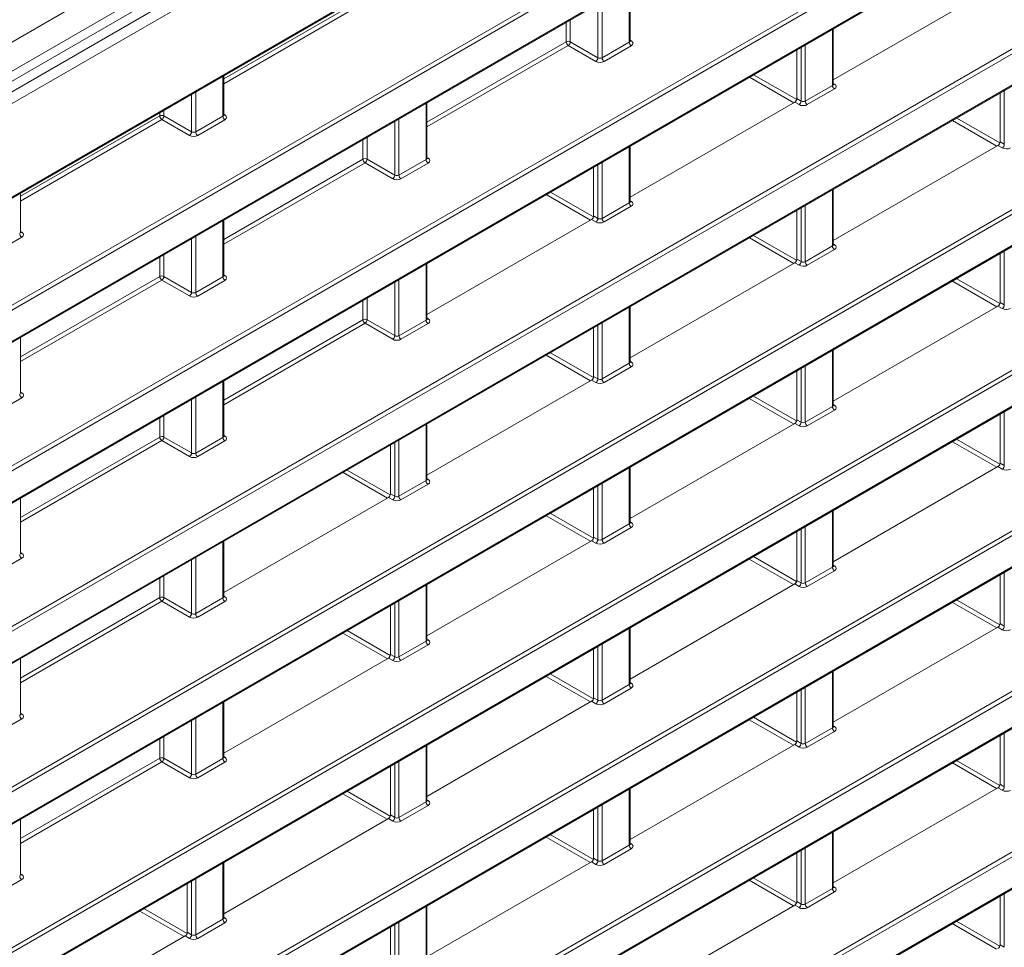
# Model space of a CAD drawing. Header units: millimetres. Extents: x 0 to 1118, y 0 to 864.
# Tile 223 of 256: x 644 to 661, y 116 to 132. Entities that reach past the tile are written whole.
import ezdxf

# ---------------------------------------------------------------- set-up
doc = ezdxf.new("R2010")
doc.units = ezdxf.units.MM

msp = doc.modelspace()

# ---------------------------------------------------------------- linework, layer by layer
at = {"color": 9, "linetype": 'Continuous', "lineweight": 0}
for p, q in [((711.768, 170.5822), (616.7152, 115.7094)), ((711.768, 170.0879), (616.7152, 115.2151)), ((615.9917, 114.4503), (712.141, 169.9561)), ((712.2279, 169.804), (616.0786, 114.2981)), ((617.88, 113.7532), (710.4264, 167.1791)), ((619.0786, 112.609), (709.1584, 164.6109)), ((709.1931, 164.55), (619.1133, 112.5481)), ((643.4241, 126.0502), (709.1931, 164.0179)), ((627.3407, 114.6545), (709.4365, 162.0474)), ((709.4712, 161.9865), (627.3047, 114.5528)), ((614.7533, 104.6639), (713.4837, 161.6597)), ((713.5185, 161.5989), (614.788, 104.603)), ((627.3047, 114.0206), (709.4712, 161.4544)), ((614.788, 104.0708), (713.5185, 161.0667)), ((614.7533, 101.9398), (713.4837, 158.9357)), ((713.5185, 158.8748), (614.788, 101.8789)), ((614.788, 101.3467), (713.5185, 158.3426)), ((614.7533, 99.2157), (713.4837, 156.2116)), ((713.5185, 156.1507), (614.788, 99.1548)), ((614.788, 98.6227), (713.5185, 155.6186)), ((614.7533, 96.4916), (713.4837, 153.4875)), ((713.5185, 153.4266), (614.788, 96.4308)), ((614.788, 95.8986), (713.5185, 152.8945)), ((614.7533, 93.7676), (713.4837, 150.7634)), ((713.5185, 150.7026), (614.788, 93.7067)), ((614.788, 93.1745), (713.5185, 150.1704)), ((614.7533, 91.0435), (713.4837, 148.0394)), ((713.5185, 147.9785), (614.788, 90.9826)), ((614.788, 90.4505), (713.5185, 147.4463)), ((654.7935, 131.6441), (654.7935, 132.5967)), ((647.9139, 131.0197), (650.2764, 132.3836)), ((650.3112, 132.3227), (647.9139, 130.9387)), ((654.3327, 132.3307), (654.3327, 131.3781)), ((654.2626, 131.3791), (654.2626, 132.2902)), ((653.7236, 131.6495), (653.7236, 131.9791)), ((653.7937, 132.0195), (653.7937, 131.6498)), ((658.2407, 130.9101), (658.2407, 131.8627)), ((651.361, 130.2856), (653.7236, 131.6495)), ((653.7937, 131.6498), (654.2626, 131.3791)), ((654.3327, 131.3781), (654.7935, 131.6441)), ((654.8082, 131.6788), (654.8295, 131.6656)), ((653.7583, 131.5886), (651.361, 130.2047)), ((654.2272, 131.3179), (653.7583, 131.5886)), ((654.8282, 131.5833), (654.3674, 131.3172)), ((657.7097, 130.6451), (657.7097, 131.5562)), ((657.7798, 131.5966), (657.7798, 130.644)), ((647.8992, 130.3882), (647.8992, 131.066)), ((657.5848, 130.6159), (656.8329, 131.05)), ((656.9036, 131.0908), (657.6342, 130.669)), ((647.4384, 130.8), (647.4384, 130.1222)), ((657.7798, 130.644), (658.2407, 130.9101)), ((658.2754, 130.8492), (657.8146, 130.5831)), ((658.2553, 130.9447), (658.2766, 130.9315)), ((661.1569, 129.911), (661.1569, 130.8221)), ((647.3683, 130.1232), (647.3683, 130.7595)), ((657.6372, 130.687), (657.7097, 130.6451)), ((646.8994, 130.4888), (646.8994, 130.3939)), ((651.3464, 129.6541), (651.3464, 130.6067)), ((657.6744, 130.5838), (657.6018, 130.6257)), ((644.4667, 129.0297), (646.8293, 130.3936)), ((646.864, 130.3327), (644.4667, 128.9487)), ((646.8293, 130.3936), (646.8293, 130.4484)), ((647.3329, 130.062), (646.864, 130.3327)), ((646.8994, 130.3939), (647.3683, 130.1232)), ((647.4384, 130.1222), (647.8992, 130.3882)), ((647.934, 130.3273), (647.4731, 130.0613)), ((647.9139, 130.4228), (647.9352, 130.4097)), ((650.8154, 129.3892), (650.8154, 130.3002)), ((650.8855, 130.3407), (650.8855, 129.3881)), ((661.031, 129.8813), (660.2791, 130.3154)), ((660.3498, 130.3562), (661.0811, 129.934)), ((650.2764, 129.6595), (650.2764, 129.9891)), ((650.3465, 130.0295), (650.3465, 129.6598)), ((654.7935, 128.9201), (654.7935, 129.8727)), ((661.1215, 129.8498), (661.0489, 129.8917)), ((661.0843, 129.9529), (661.1569, 129.911)), ((647.9139, 128.2956), (650.2764, 129.6595)), ((650.3465, 129.6598), (650.8154, 129.3892)), ((650.8855, 129.3881), (651.3464, 129.6541)), ((651.361, 129.6888), (651.3823, 129.6756)), ((650.3112, 129.5986), (647.9139, 128.2147)), ((650.7801, 129.3279), (650.3112, 129.5986)), ((651.3811, 129.5933), (650.9203, 129.3272)), ((654.2626, 128.6551), (654.2626, 129.5662)), ((654.3327, 129.6066), (654.3327, 128.654)), ((658.2407, 128.186), (658.2407, 129.1386)), ((654.1377, 128.6259), (653.3858, 129.06)), ((653.4565, 129.1008), (654.1871, 128.6791)), ((654.3327, 128.654), (654.7935, 128.9201)), ((654.8282, 128.8592), (654.3674, 128.5932)), ((654.8082, 128.9547), (654.8295, 128.9415)), ((657.7097, 127.921), (657.7097, 128.8321)), ((657.7798, 128.8725), (657.7798, 127.92)), ((654.2272, 128.5938), (654.1547, 128.6357)), ((654.19, 128.697), (654.2626, 128.6551)), ((647.8992, 127.6642), (647.8992, 128.6167)), ((644.4868, 128.3374), (644.026, 128.0713)), ((644.4667, 128.4329), (644.488, 128.4197)), ((647.3683, 127.3992), (647.3683, 128.3102)), ((647.4384, 128.3507), (647.4384, 127.3981)), ((657.5838, 127.8913), (656.8319, 128.3254)), ((656.9027, 128.3662), (657.6339, 127.944)), ((657.7798, 127.92), (658.2407, 128.186)), ((658.2553, 128.2206), (658.2766, 128.2074)), ((646.8293, 127.6695), (646.8293, 127.9991)), ((646.8994, 128.0396), (646.8994, 127.6698)), ((657.6372, 127.9629), (657.7097, 127.921)), ((658.2754, 128.1251), (657.8146, 127.8591)), ((661.1569, 127.1869), (661.1569, 128.098)), ((651.3464, 126.9301), (651.3464, 127.8827)), ((657.6744, 127.8598), (657.6018, 127.9017)), ((644.4667, 126.3056), (646.8293, 127.6695)), ((646.8994, 127.6698), (647.3683, 127.3992)), ((647.4384, 127.3981), (647.8992, 127.6642)), ((647.9139, 127.6988), (647.9352, 127.6856)), ((660.3488, 127.6315), (661.0808, 127.209)), ((646.864, 127.6086), (644.4667, 126.2247)), ((647.3329, 127.3379), (646.864, 127.6086)), ((647.934, 127.6033), (647.4731, 127.3372)), ((650.8154, 126.6651), (650.8154, 127.5762)), ((650.8855, 127.6166), (650.8855, 126.664)), ((661.03, 127.1567), (660.2781, 127.5907)), ((650.3465, 127.3055), (650.3465, 126.9358)), ((650.2764, 126.9354), (650.2764, 127.265)), ((654.7935, 126.196), (654.7935, 127.1486)), ((661.1215, 127.1257), (661.0489, 127.1676)), ((661.0843, 127.2288), (661.1569, 127.1869)), ((651.361, 126.9647), (651.3823, 126.9515)), ((647.9139, 125.5715), (650.2764, 126.9354)), ((650.3112, 126.8745), (647.9139, 125.4906)), ((650.7801, 126.6039), (650.3112, 126.8745)), ((650.3465, 126.9358), (650.8154, 126.6651)), ((650.8855, 126.664), (651.3464, 126.9301)), ((651.3811, 126.8692), (650.9203, 126.6032)), ((654.2626, 125.931), (654.2626, 126.8421)), ((654.3327, 126.8826), (654.3327, 125.93)), ((654.1367, 125.9013), (653.3848, 126.3354)), ((653.4555, 126.3762), (654.1868, 125.954)), ((658.2407, 125.4619), (658.2407, 126.4145)), ((654.3327, 125.93), (654.7935, 126.196)), ((654.8282, 126.1351), (654.3674, 125.8691)), ((654.8082, 126.2306), (654.8295, 126.2174)), ((657.7798, 126.1485), (657.7798, 125.1959)), ((654.19, 125.9729), (654.2626, 125.931)), ((657.7097, 125.1969), (657.7097, 126.108)), ((647.8992, 124.9401), (647.8992, 125.8927)), ((654.2272, 125.8698), (654.1547, 125.9117)), ((644.4667, 125.7088), (644.488, 125.6956)), ((647.4384, 125.6266), (647.4384, 124.674)), ((656.9017, 125.6415), (657.6336, 125.219)), ((644.4868, 125.6133), (644.026, 125.3472)), ((647.3683, 124.6751), (647.3683, 125.5862)), ((657.5829, 125.1667), (656.831, 125.6007)), ((657.7798, 125.1959), (658.2407, 125.4619)), ((658.2553, 125.4966), (658.2766, 125.4834)), ((646.8994, 125.3155), (646.8994, 124.9458)), ((658.2754, 125.401), (657.8146, 125.135)), ((661.1569, 124.4629), (661.1569, 125.3739)), ((646.8293, 124.9454), (646.8293, 125.275)), ((651.3464, 124.206), (651.3464, 125.1586)), ((657.6744, 125.1357), (657.6018, 125.1776)), ((657.6372, 125.2388), (657.7097, 125.1969)), ((647.9139, 124.9747), (647.9352, 124.9615)), ((644.4667, 123.5815), (646.8293, 124.9454)), ((646.864, 124.8845), (644.4667, 123.5006)), ((647.3329, 124.6139), (646.864, 124.8845)), ((646.8994, 124.9458), (647.3683, 124.6751)), ((647.4384, 124.674), (647.8992, 124.9401)), ((647.934, 124.8792), (647.4731, 124.6132)), ((650.8154, 123.941), (650.8154, 124.8521)), ((650.8855, 124.8926), (650.8855, 123.94)), ((661.029, 124.432), (660.2771, 124.8661)), ((660.3478, 124.9069), (661.0804, 124.484)), ((661.0843, 124.5047), (661.1569, 124.4629)), ((650.6896, 123.9113), (649.9377, 124.3454)), ((650.0084, 124.3862), (650.7396, 123.964)), ((654.7935, 123.4719), (654.7935, 124.4245)), ((661.1215, 124.4016), (661.0489, 124.4435)), ((650.8855, 123.94), (651.3464, 124.206)), ((651.3811, 124.1451), (650.9203, 123.8791)), ((651.361, 124.2406), (651.3823, 124.2275)), ((654.2626, 123.2069), (654.2626, 124.118)), ((654.3327, 124.1585), (654.3327, 123.2059)), ((650.7429, 123.9829), (650.8154, 123.941)), ((650.7801, 123.8798), (650.7075, 123.9217)), ((653.4545, 123.6515), (654.1865, 123.229)), ((658.2407, 122.7379), (658.2407, 123.6904)), ((654.1357, 123.1767), (653.3838, 123.6107)), ((654.3327, 123.2059), (654.7935, 123.4719)), ((654.8082, 123.5066), (654.8295, 123.4934)), ((654.8282, 123.4111), (654.3674, 123.145)), ((657.7097, 122.4729), (657.7097, 123.3839)), ((657.7798, 123.4244), (657.7798, 122.4718)), ((647.8992, 122.216), (647.8992, 123.1686)), ((654.2272, 123.1457), (654.1547, 123.1876)), ((654.19, 123.2488), (654.2626, 123.2069)), ((644.4667, 122.9847), (644.488, 122.9715)), ((644.4868, 122.8892), (644.026, 122.6232)), ((647.3683, 121.951), (647.3683, 122.8621)), ((647.4384, 122.9026), (647.4384, 121.95)), ((657.5819, 122.442), (656.83, 122.8761)), ((656.9007, 122.9169), (657.6333, 122.494)), ((657.7798, 122.4718), (658.2407, 122.7379)), ((658.2754, 122.677), (657.8146, 122.4109)), ((658.2553, 122.7725), (658.2766, 122.7593)), ((661.1569, 121.7388), (661.1569, 122.6499)), ((646.8293, 122.2214), (646.8293, 122.551)), ((646.8994, 122.5914), (646.8994, 122.2217)), ((657.6744, 122.4116), (657.6018, 122.4535)), ((657.6372, 122.5148), (657.7097, 122.4729)), ((651.3464, 121.4819), (651.3464, 122.4345)), ((644.4667, 120.8575), (646.8293, 122.2214)), ((646.864, 122.1605), (644.4667, 120.7765)), ((647.3329, 121.8898), (646.864, 122.1605)), ((646.8994, 122.2217), (647.3683, 121.951)), ((647.4384, 121.95), (647.8992, 122.216)), ((647.934, 122.1551), (647.4731, 121.8891)), ((647.9139, 122.2506), (647.9352, 122.2375)), ((650.8154, 121.2169), (650.8154, 122.128)), ((650.8855, 122.1685), (650.8855, 121.2159)), ((661.028, 121.7074), (660.2761, 122.1414)), ((660.3469, 122.1823), (661.0801, 121.759)), ((661.0843, 121.7807), (661.1569, 121.7388)), ((650.6886, 121.1867), (649.9367, 121.6207)), ((650.0074, 121.6615), (650.7393, 121.239)), ((654.7935, 120.7479), (654.7935, 121.7004)), ((661.1215, 121.6776), (661.0489, 121.7195)), ((650.8855, 121.2159), (651.3464, 121.4819)), ((651.361, 121.5166), (651.3823, 121.5034)), ((651.3811, 121.4211), (650.9203, 121.155)), ((654.2626, 120.4829), (654.2626, 121.3939)), ((654.3327, 121.4344), (654.3327, 120.4818)), ((650.7801, 121.1557), (650.7075, 121.1976)), ((650.7429, 121.2588), (650.8154, 121.2169)), ((658.2407, 120.0138), (658.2407, 120.9664)), ((654.1347, 120.452), (653.3828, 120.8861)), ((653.4535, 120.9269), (654.1861, 120.504)), ((654.8082, 120.7825), (654.8295, 120.7693)), ((654.3327, 120.4818), (654.7935, 120.7479)), ((654.8282, 120.687), (654.3674, 120.4209)), ((657.7097, 119.7488), (657.7097, 120.6599)), ((657.7798, 120.7003), (657.7798, 119.7477)), ((647.8992, 119.4919), (647.8992, 120.4445)), ((654.2272, 120.4216), (654.1547, 120.4635)), ((654.19, 120.5248), (654.2626, 120.4829)), ((644.4868, 120.1651), (644.026, 119.8991)), ((644.4667, 120.2606), (644.488, 120.2475)), ((647.3683, 119.2269), (647.3683, 120.138)), ((647.4384, 120.1785), (647.4384, 119.2259)), ((657.5809, 119.7174), (656.829, 120.1514)), ((656.8997, 120.1923), (657.633, 119.769)), ((657.7798, 119.7477), (658.2407, 120.0138)), ((658.2754, 119.9529), (657.8146, 119.6869)), ((658.2553, 120.0484), (658.2766, 120.0352)), ((646.8293, 119.4973), (646.8293, 119.8269)), ((646.8994, 119.8673), (646.8994, 119.4976)), ((657.6372, 119.7907), (657.7097, 119.7488)), ((661.1569, 119.0147), (661.1569, 119.9258)), ((651.3464, 118.7579), (651.3464, 119.7105)), ((657.6744, 119.6876), (657.6018, 119.7295)), ((644.4667, 118.1334), (646.8293, 119.4973)), ((646.8994, 119.4976), (647.3683, 119.2269)), ((647.4384, 119.2259), (647.8992, 119.4919)), ((647.9139, 119.5266), (647.9352, 119.5134)), ((650.8855, 119.4444), (650.8855, 118.4918)), ((660.3459, 119.4576), (661.0798, 119.034)), ((646.864, 119.4364), (644.4667, 118.0525)), ((647.3329, 119.1657), (646.864, 119.4364)), ((647.934, 119.4311), (647.4731, 119.165)), ((650.8154, 118.4929), (650.8154, 119.404)), ((661.0271, 118.9827), (660.2752, 119.4168)), ((654.7935, 118.0238), (654.7935, 118.9764)), ((661.1215, 118.9535), (661.0489, 118.9954)), ((661.0843, 119.0566), (661.1569, 119.0147)), ((650.6876, 118.462), (649.9357, 118.8961)), ((650.0064, 118.9369), (650.739, 118.514)), ((651.361, 118.7925), (651.3823, 118.7793)), ((650.8855, 118.4918), (651.3464, 118.7579)), ((651.3811, 118.697), (650.9203, 118.4309)), ((654.2626, 117.7588), (654.2626, 118.6699)), ((654.3327, 118.7103), (654.3327, 117.7577)), ((650.7801, 118.4316), (650.7075, 118.4735)), ((650.7429, 118.5348), (650.8154, 118.4929)), ((654.1338, 117.7274), (653.3819, 118.1614)), ((653.4526, 118.2023), (654.1858, 117.779)), ((658.2407, 117.2897), (658.2407, 118.2423)), ((654.3327, 117.7577), (654.7935, 118.0238)), ((654.8282, 117.9629), (654.3674, 117.6969)), ((654.8082, 118.0584), (654.8295, 118.0452)), ((657.7798, 117.9763), (657.7798, 117.0237)), ((654.19, 117.8007), (654.2626, 117.7588)), ((657.7097, 117.0247), (657.7097, 117.9358)), ((647.8992, 116.7679), (647.8992, 117.7205)), ((654.2272, 117.6976), (654.1547, 117.7395)), ((644.4868, 117.4411), (644.026, 117.175)), ((644.4667, 117.5366), (644.488, 117.5234)), ((647.4384, 117.4544), (647.4384, 116.5018)), ((656.8987, 117.4676), (657.6326, 117.044)), ((647.3683, 116.5029), (647.3683, 117.414)), ((657.5799, 116.9927), (656.828, 117.4268)), ((657.7798, 117.0237), (658.2407, 117.2897)), ((658.2553, 117.3243), (658.2766, 117.3112)), ((658.2754, 117.2288), (657.8146, 116.9628)), ((661.1569, 116.2906), (661.1569, 117.2017)), ((646.5593, 116.9469), (647.2919, 116.524)), ((651.3464, 116.0338), (651.3464, 116.9864)), ((657.6744, 116.9635), (657.6018, 117.0054)), ((657.6372, 117.0666), (657.7097, 117.0247)), ((647.2404, 116.472), (646.4885, 116.9061)), ((647.4384, 116.5018), (647.8992, 116.7679)), ((647.9139, 116.8025), (647.9352, 116.7893)), ((647.934, 116.707), (647.4731, 116.441)), ((650.8154, 115.7688), (650.8154, 116.6799)), ((650.8855, 116.7203), (650.8855, 115.7678)), ((661.0261, 116.2581), (660.2742, 116.6922)), ((660.3449, 116.733), (661.0794, 116.309)), ((647.3329, 116.4416), (647.2604, 116.4835)), ((647.2957, 116.5448), (647.3683, 116.5029)), ((661.0843, 116.3325), (661.1569, 116.2906))]:
    msp.add_line(p, q, dxfattribs=at)
at = {"color": 7, "linetype": 'Continuous', "lineweight": 15}
for p, q in [((616.6116, 114.9861), (711.6645, 169.859)), ((617.8697, 113.7304), (710.416, 167.1562)), ((643.4638, 126.0562), (709.1828, 163.995)), ((627.3444, 114.0266), (709.4609, 161.4315)), ((614.7776, 104.0479), (713.5081, 161.0438)), ((614.7776, 101.3238), (713.5081, 158.3197)), ((614.7776, 98.5998), (713.5081, 155.5957)), ((614.7776, 95.8757), (713.5081, 152.8716)), ((614.7776, 93.1516), (713.5081, 150.1475)), ((614.7776, 90.4276), (713.5081, 147.4234)), ((654.8082, 131.665), (654.8082, 132.6052)), ((658.2553, 131.003), (661.0489, 132.6157)), ((658.2553, 130.9309), (658.2553, 131.8711)), ((657.6372, 131.5143), (657.6372, 130.687)), ((647.9139, 130.409), (647.9139, 131.0745)), ((661.0843, 130.7802), (661.0843, 129.9529)), ((651.361, 129.675), (651.361, 130.6152)), ((654.8082, 129.013), (657.6018, 130.6257)), ((654.8082, 128.9409), (654.8082, 129.8811)), ((658.2553, 128.2789), (661.0489, 129.8917)), ((654.19, 129.5243), (654.19, 128.697)), ((658.2553, 128.2068), (658.2553, 129.147)), ((644.4667, 128.4191), (644.4667, 129.0845)), ((651.361, 127.023), (654.1547, 128.6357)), ((657.6372, 128.7902), (657.6372, 127.9629)), ((647.9139, 127.685), (647.9139, 128.6252)), ((661.0843, 128.0561), (661.0843, 127.2288)), ((651.361, 126.9509), (651.361, 127.8911)), ((654.8082, 126.2889), (657.6018, 127.9017)), ((654.8082, 126.2168), (654.8082, 127.157)), ((658.2553, 125.5549), (661.0489, 127.1676)), ((654.19, 126.8002), (654.19, 125.9729)), ((644.4667, 125.695), (644.4667, 126.6352)), ((658.2553, 125.4827), (658.2553, 126.423)), ((657.6372, 126.0661), (657.6372, 125.2388)), ((647.9139, 124.9609), (647.9139, 125.9011)), ((651.361, 124.2989), (654.1547, 125.9117)), ((661.0843, 125.332), (661.0843, 124.5047)), ((651.361, 124.2268), (651.361, 125.1671)), ((654.8082, 123.5649), (657.6018, 125.1776)), ((650.7429, 124.8102), (650.7429, 123.9829)), ((654.8082, 123.4928), (654.8082, 124.433)), ((658.2553, 122.8308), (661.0489, 124.4435)), ((654.19, 124.0761), (654.19, 123.2488)), ((644.4667, 122.9709), (644.4667, 123.9111)), ((647.9139, 122.3089), (650.7075, 123.9217)), ((658.2553, 122.7587), (658.2553, 123.6989)), ((657.6372, 123.342), (657.6372, 122.5148)), ((647.9139, 122.2368), (647.9139, 123.1771)), ((651.361, 121.5749), (654.1547, 123.1876)), ((654.8082, 120.8408), (657.6018, 122.4535)), ((661.0843, 122.608), (661.0843, 121.7807)), ((651.361, 121.5028), (651.361, 122.443)), ((650.7429, 122.0861), (650.7429, 121.2588)), ((654.8082, 120.7687), (654.8082, 121.7089)), ((658.2553, 120.1067), (661.0489, 121.7195)), ((654.19, 121.3521), (654.19, 120.5248)), ((644.4667, 120.2468), (644.4667, 121.1871)), ((647.9139, 119.5849), (650.7075, 121.1976)), ((658.2553, 120.0346), (658.2553, 120.9748)), ((657.6372, 120.618), (657.6372, 119.7907)), ((647.9139, 119.5128), (647.9139, 120.453)), ((651.361, 118.8508), (654.1547, 120.4635)), ((661.0843, 119.8839), (661.0843, 119.0566)), ((651.361, 118.7787), (651.361, 119.7189)), ((654.8082, 118.1167), (657.6018, 119.7295)), ((650.7429, 119.3621), (650.7429, 118.5348)), ((654.8082, 118.0446), (654.8082, 118.9848)), ((658.2553, 117.3826), (661.0489, 118.9954)), ((654.19, 118.628), (654.19, 117.8007)), ((644.4667, 117.5228), (644.4667, 118.463)), ((647.9139, 116.8608), (650.7075, 118.4735)), ((658.2553, 117.3105), (658.2553, 118.2508)), ((657.6372, 117.8939), (657.6372, 117.0666)), ((647.9139, 116.7887), (647.9139, 117.7289)), ((651.361, 116.1267), (654.1547, 117.7395)), ((647.2957, 117.3721), (647.2957, 116.5448)), ((661.0843, 117.1598), (661.0843, 116.3325)), ((651.361, 116.0546), (651.361, 116.9948)), ((654.8082, 115.3926), (657.6018, 117.0054)), ((650.7429, 116.638), (650.7429, 115.8107)), ((644.4667, 114.8708), (647.2604, 116.4835))]:
    msp.add_line(p, q, dxfattribs=at)
at = {"color": 9, "linetype": 'Continuous', "lineweight": 0}
for centre, radius, start, end in [((653.759, 131.581), 0.077, 63.23378, 117.34352), ((653.8005, 131.6531), 0.077, 182.65231, 236.77029), ((653.7145, 131.6547), 0.0793, 303.52223, 356.47777), ((654.8705, 131.6477), 0.077, 182.65231, 236.77029), ((654.8141, 131.6888), 0.0278, 257.89725, 303.52688), ((654.1834, 131.384), 0.0793, 303.52223, 356.47777), ((654.4096, 131.3817), 0.077, 182.65231, 236.77029), ((658.3176, 130.9136), 0.077, 182.65231, 236.77029), ((658.2613, 130.9547), 0.0278, 257.89725, 303.52688), ((657.6306, 130.6499), 0.0793, 303.52223, 356.47777), ((657.8568, 130.6476), 0.077, 182.65231, 236.77029), ((646.8647, 130.3251), 0.077, 63.23378, 117.34352), ((646.9063, 130.3971), 0.077, 182.65231, 236.77029), ((646.8203, 130.3988), 0.0793, 303.52223, 356.47777), ((647.9762, 130.3918), 0.077, 182.65231, 236.77029), ((647.9198, 130.4328), 0.0278, 257.89725, 303.52688), ((647.2892, 130.1281), 0.0793, 303.52223, 356.47777), ((647.5153, 130.1257), 0.077, 182.65231, 236.77029), ((661.0777, 129.9159), 0.0793, 303.52223, 356.47777), ((650.3118, 129.5911), 0.077, 63.23378, 117.34352), ((650.3534, 129.6631), 0.077, 182.65231, 236.77029), ((650.2674, 129.6647), 0.0793, 303.52223, 356.47777), ((651.4233, 129.6577), 0.077, 182.65231, 236.77029), ((651.367, 129.6988), 0.0278, 257.89725, 303.52688), ((650.7363, 129.394), 0.0793, 303.52223, 356.47777), ((650.9625, 129.3917), 0.077, 182.65231, 236.77029), ((654.8705, 128.9236), 0.077, 182.65231, 236.77029), ((654.8141, 128.9647), 0.0278, 257.73313, 303.54348), ((654.1834, 128.6599), 0.0793, 303.52223, 356.47777), ((654.4096, 128.6576), 0.077, 182.65231, 236.77029), ((644.529, 128.4018), 0.077, 182.65231, 236.77029), ((644.4727, 128.4428), 0.0278, 257.89725, 303.52688), ((658.3176, 128.1896), 0.077, 182.65231, 236.77029), ((658.2613, 128.2306), 0.0278, 257.89725, 303.52688), ((657.6306, 127.9259), 0.0793, 303.52223, 356.47777), ((657.8568, 127.9235), 0.077, 182.65231, 236.77029), ((646.8647, 127.6011), 0.077, 63.23378, 117.34352), ((646.9063, 127.6731), 0.077, 182.65231, 236.77029), ((646.8203, 127.6747), 0.0793, 303.52223, 356.47777), ((647.9762, 127.6677), 0.077, 182.65231, 236.77029), ((647.9198, 127.7088), 0.0278, 257.89725, 303.52688), ((647.2892, 127.404), 0.0793, 303.52223, 356.47777), ((647.5153, 127.4017), 0.077, 182.65231, 236.77029), ((661.0777, 127.1918), 0.0793, 303.52223, 356.47777), ((650.3118, 126.867), 0.077, 63.23378, 117.34352), ((650.3534, 126.939), 0.077, 182.65231, 236.77029), ((650.2674, 126.9406), 0.0793, 303.52223, 356.47777), ((651.4233, 126.9336), 0.077, 182.65231, 236.77029), ((651.367, 126.9747), 0.0278, 257.73313, 303.54348), ((650.7363, 126.67), 0.0793, 303.52223, 356.47777), ((650.9625, 126.6676), 0.077, 182.65231, 236.77029), ((654.8705, 126.1996), 0.077, 182.65231, 236.77029), ((654.8141, 126.2406), 0.0278, 257.89725, 303.52688), ((654.1834, 125.9359), 0.0793, 303.52223, 356.47777), ((654.4096, 125.9335), 0.077, 182.65231, 236.77029), ((644.529, 125.6777), 0.077, 182.65231, 236.77029), ((644.4727, 125.7188), 0.0278, 257.89725, 303.52688), ((658.3176, 125.4655), 0.077, 182.65231, 236.77029), ((658.2613, 125.5065), 0.0278, 257.89725, 303.52688), ((657.6306, 125.2018), 0.0793, 303.52223, 356.47777), ((657.8568, 125.1994), 0.077, 182.65231, 236.77029), ((646.8647, 124.877), 0.077, 63.23378, 117.34352), ((647.9198, 124.9847), 0.0278, 257.89725, 303.52688), ((646.9063, 124.949), 0.077, 182.65231, 236.77029), ((646.8203, 124.9506), 0.0793, 303.52223, 356.47777), ((647.9762, 124.9436), 0.077, 182.65231, 236.77029), ((647.2892, 124.68), 0.0793, 303.52223, 356.47777), ((647.5153, 124.6776), 0.077, 182.65231, 236.77029), ((661.0777, 124.4677), 0.0793, 303.52223, 356.47777), ((651.4233, 124.2096), 0.077, 182.65231, 236.77029), ((651.367, 124.2506), 0.0278, 257.89725, 303.52688), ((650.7363, 123.9459), 0.0793, 303.52223, 356.47777), ((650.9625, 123.9435), 0.077, 182.65231, 236.77029), ((654.8705, 123.4755), 0.077, 182.65231, 236.77029), ((654.8141, 123.5165), 0.0278, 257.73313, 303.54348), ((654.1834, 123.2118), 0.0793, 303.52223, 356.47777), ((654.4096, 123.2095), 0.077, 182.65231, 236.77029), ((644.529, 122.9536), 0.077, 182.65231, 236.77029), ((644.4727, 122.9947), 0.0278, 257.89725, 303.52688), ((658.3176, 122.7414), 0.077, 182.65231, 236.77029), ((658.2613, 122.7824), 0.0278, 257.73313, 303.54348), ((657.6306, 122.4777), 0.0793, 303.52223, 356.47777), ((657.8568, 122.4754), 0.077, 182.65231, 236.77029), ((646.8647, 122.1529), 0.077, 63.23378, 117.34352), ((646.9063, 122.2249), 0.077, 182.65231, 236.77029), ((646.8203, 122.2266), 0.0793, 303.52223, 356.47777), ((647.9762, 122.2196), 0.077, 182.65231, 236.77029), ((647.9198, 122.2606), 0.0278, 257.89725, 303.52688), ((647.2892, 121.9559), 0.0793, 303.52223, 356.47777), ((647.5153, 121.9535), 0.077, 182.65231, 236.77029), ((661.0777, 121.7437), 0.0793, 303.52223, 356.47777), ((651.4233, 121.4855), 0.077, 182.65231, 236.77029), ((651.367, 121.5265), 0.0278, 257.73313, 303.54348), ((650.7363, 121.2218), 0.0793, 303.52223, 356.47777), ((650.9625, 121.2195), 0.077, 182.65231, 236.77029), ((654.8705, 120.7514), 0.077, 182.65231, 236.77029), ((654.8141, 120.7924), 0.0278, 257.73313, 303.54348), ((654.1834, 120.4877), 0.0793, 303.52223, 356.47777), ((654.4096, 120.4854), 0.077, 182.65231, 236.77029), ((644.529, 120.2296), 0.077, 182.65231, 236.77029), ((644.4727, 120.2706), 0.0278, 257.89725, 303.52688), ((658.3176, 120.0173), 0.077, 182.65231, 236.77029), ((658.2613, 120.0584), 0.0278, 257.73313, 303.54348), ((657.6306, 119.7537), 0.0793, 303.52223, 356.47777), ((657.8568, 119.7513), 0.077, 182.65231, 236.77029), ((646.8647, 119.4288), 0.077, 63.23378, 117.34352), ((646.9063, 119.5008), 0.077, 182.65231, 236.77029), ((646.8203, 119.5025), 0.0793, 303.52223, 356.47777), ((647.9762, 119.4955), 0.077, 182.65231, 236.77029), ((647.9198, 119.5365), 0.0278, 257.73313, 303.54348), ((647.2892, 119.2318), 0.0793, 303.52223, 356.47777), ((647.5153, 119.2295), 0.077, 182.65231, 236.77029), ((661.0777, 119.0196), 0.0793, 303.52223, 356.47777), ((651.367, 118.8025), 0.0278, 257.73313, 303.54348), ((651.4233, 118.7614), 0.077, 182.65231, 236.77029), ((650.7363, 118.4977), 0.0793, 303.52223, 356.47777), ((650.9625, 118.4954), 0.077, 182.65231, 236.77029), ((654.8705, 118.0274), 0.077, 182.65231, 236.77029), ((654.8141, 118.0684), 0.0278, 257.73313, 303.54348), ((654.1834, 117.7637), 0.0793, 303.52223, 356.47777), ((654.4096, 117.7613), 0.077, 182.65231, 236.77029), ((644.529, 117.5055), 0.077, 182.65231, 236.77029), ((644.4727, 117.5466), 0.0278, 257.89725, 303.52688), ((658.3176, 117.2933), 0.077, 182.65231, 236.77029), ((658.2613, 117.3343), 0.0278, 257.73313, 303.54348), ((657.6306, 117.0296), 0.0793, 303.52223, 356.47777), ((657.8568, 117.0272), 0.077, 182.65231, 236.77029), ((647.9762, 116.7714), 0.077, 182.65231, 236.77029), ((647.9198, 116.8125), 0.0278, 257.73313, 303.54348), ((647.2892, 116.5077), 0.0793, 303.52223, 356.47777), ((647.5153, 116.5054), 0.077, 182.65231, 236.77029)]:
    msp.add_arc(centre, radius, start, end, dxfattribs=at)
for centre, major_axis, ratio, start_param, end_param in [((654.7582, 131.666), (0.05, -0.0016), 0.5970671, 5.5164932, 6.3018914), ((654.7575, 131.6255), (0.1, -0.0015), 0.5872749, 5.5068223, 7.0601653), ((654.2967, 131.3595), (0.1, -0.0015), 0.5872749, 3.9534793, 5.5068223), ((654.2973, 131.3999), (0.05, -0.0016), 0.5970671, 3.9631502, 5.5164932), ((658.2053, 130.9319), (0.05, -0.0016), 0.5970671, 5.5164932, 6.3018914), ((658.2047, 130.8914), (0.1, -0.0015), 0.5872749, 5.5068223, 7.0601653), ((657.7445, 130.6659), (0.05, -0.0016), 0.5970671, 3.9631502, 5.5164932), ((657.7438, 130.6254), (0.1, -0.0015), 0.5872749, 3.9534793, 5.5068223), ((647.8639, 130.4101), (0.05, -0.0016), 0.5970671, 5.5164932, 6.3018914), ((647.8632, 130.3696), (0.1, -0.0015), 0.5872749, 5.5068223, 7.0601653), ((647.4024, 130.1036), (0.1, -0.0015), 0.5872749, 3.9534793, 5.5068223), ((647.403, 130.144), (0.05, -0.0016), 0.5970671, 3.9631502, 5.5164932), ((661.191, 129.8913), (0.1, -0.0015), 0.5872749, 3.9534793, 5.5068223), ((651.311, 129.676), (0.05, -0.0016), 0.5970671, 5.5164932, 6.3018914), ((651.3104, 129.6355), (0.1, -0.0015), 0.5872749, 5.5068223, 7.0601653), ((650.8495, 129.3695), (0.1, -0.0015), 0.5872749, 3.9534793, 5.5068223), ((650.8502, 129.4099), (0.05, -0.0016), 0.5970671, 3.9631502, 5.5164932), ((654.7582, 128.9419), (0.05, -0.0016), 0.5970671, 5.5164932, 6.3018914), ((654.7575, 128.9014), (0.1, -0.0015), 0.5872749, 5.5068223, 7.0601653), ((654.2973, 128.6759), (0.05, -0.0016), 0.5970671, 3.9631502, 5.5164932), ((654.2967, 128.6354), (0.1, -0.0015), 0.5872749, 3.9534793, 5.5068223), ((644.4167, 128.4201), (0.05, -0.0016), 0.5970671, 5.5164932, 6.3018914), ((644.4161, 128.3796), (0.1, -0.0015), 0.5872749, 5.5068223, 7.0601653), ((658.2053, 128.2078), (0.05, -0.0016), 0.5970671, 5.5164932, 6.3018914), ((658.2047, 128.1674), (0.1, -0.0015), 0.5872749, 5.5068223, 7.0601653), ((657.7438, 127.9013), (0.1, -0.0015), 0.5872749, 3.9534793, 5.5068223), ((657.7445, 127.9418), (0.05, -0.0016), 0.5970671, 3.9631502, 5.5164932), ((647.8639, 127.686), (0.05, -0.0016), 0.5970671, 5.5164932, 6.3018914), ((647.8632, 127.6455), (0.1, -0.0015), 0.5872749, 5.5068223, 7.0601653), ((647.4024, 127.3795), (0.1, -0.0015), 0.5872749, 3.9534793, 5.5068223), ((647.403, 127.4199), (0.05, -0.0016), 0.5970671, 3.9631502, 5.5164932), ((661.191, 127.1672), (0.1, -0.0015), 0.5872749, 3.9534793, 5.5068223), ((651.311, 126.9519), (0.05, -0.0016), 0.5970671, 5.5164932, 6.3018914), ((651.3104, 126.9114), (0.1, -0.0015), 0.5872749, 5.5068223, 7.0601653), ((650.8502, 126.6859), (0.05, -0.0016), 0.5970671, 3.9631502, 5.5164932), ((650.8495, 126.6454), (0.1, -0.0015), 0.5872749, 3.9534793, 5.5068223), ((654.7582, 126.2178), (0.05, -0.0016), 0.5970671, 5.5164932, 6.3018914), ((654.7575, 126.1774), (0.1, -0.0015), 0.5872749, 5.5068223, 7.0601653), ((654.2967, 125.9113), (0.1, -0.0015), 0.5872749, 3.9534793, 5.5068223), ((654.2973, 125.9518), (0.05, -0.0016), 0.5970671, 3.9631502, 5.5164932), ((644.4167, 125.696), (0.05, -0.0016), 0.5970671, 5.5164932, 6.3018914), ((644.4161, 125.6555), (0.1, -0.0015), 0.5872749, 5.5068223, 7.0601653), ((658.2053, 125.4838), (0.05, -0.0016), 0.5970671, 5.5164932, 6.3018914), ((658.2047, 125.4433), (0.1, -0.0015), 0.5872749, 5.5068223, 7.0601653), ((657.7438, 125.1773), (0.1, -0.0015), 0.5872749, 3.9534793, 5.5068223), ((657.7445, 125.2177), (0.05, -0.0016), 0.5970671, 3.9631502, 5.5164932), ((647.8639, 124.9619), (0.05, -0.0016), 0.5970671, 5.5164932, 6.3018914), ((647.8632, 124.9215), (0.1, -0.0015), 0.5872749, 5.5068223, 7.0601653), ((647.403, 124.6959), (0.05, -0.0016), 0.5970671, 3.9631502, 5.5164932), ((647.4024, 124.6554), (0.1, -0.0015), 0.5872749, 3.9534793, 5.5068223), ((661.191, 124.4432), (0.1, -0.0015), 0.5872749, 3.9534793, 5.5068223), ((651.311, 124.2278), (0.05, -0.0016), 0.5970671, 5.5164932, 6.3018914), ((651.3104, 124.1874), (0.1, -0.0015), 0.5872749, 5.5068223, 7.0601653), ((650.8495, 123.9213), (0.1, -0.0015), 0.5872749, 3.9534793, 5.5068223), ((650.8502, 123.9618), (0.05, -0.0016), 0.5970671, 3.9631502, 5.5164932), ((654.7582, 123.4938), (0.05, -0.0016), 0.5970671, 5.5164932, 6.3018914), ((654.7575, 123.4533), (0.1, -0.0015), 0.5872749, 5.5068223, 7.0601653), ((654.2967, 123.1873), (0.1, -0.0015), 0.5872749, 3.9534793, 5.5068223), ((654.2973, 123.2277), (0.05, -0.0016), 0.5970671, 3.9631502, 5.5164932), ((644.4167, 122.9719), (0.05, -0.0016), 0.5970671, 5.5164932, 6.3018914), ((644.4161, 122.9315), (0.1, -0.0015), 0.5872749, 5.5068223, 7.0601653), ((658.2053, 122.7597), (0.05, -0.0016), 0.5970671, 5.5164932, 6.3018914), ((658.2047, 122.7192), (0.1, -0.0015), 0.5872749, 5.5068223, 7.0601653), ((657.7445, 122.4936), (0.05, -0.0016), 0.5970671, 3.9631502, 5.5164932), ((657.7438, 122.4532), (0.1, -0.0015), 0.5872749, 3.9534793, 5.5068223), ((647.8639, 122.2378), (0.05, -0.0016), 0.5970671, 5.5164932, 6.3018914), ((647.8632, 122.1974), (0.1, -0.0015), 0.5872749, 5.5068223, 7.0601653), ((647.403, 121.9718), (0.05, -0.0016), 0.5970671, 3.9631502, 5.5164932), ((647.4024, 121.9313), (0.1, -0.0015), 0.5872749, 3.9534793, 5.5068223), ((661.191, 121.7191), (0.1, -0.0015), 0.5872749, 3.9534793, 5.5068223), ((651.311, 121.5038), (0.05, -0.0016), 0.5970671, 5.5164932, 6.3018914), ((651.3104, 121.4633), (0.1, -0.0015), 0.5872749, 5.5068223, 7.0601653), ((650.8495, 121.1973), (0.1, -0.0015), 0.5872749, 3.9534793, 5.5068223), ((650.8502, 121.2377), (0.05, -0.0016), 0.5970671, 3.9631502, 5.5164932), ((654.7582, 120.7697), (0.05, -0.0016), 0.5970671, 5.5164932, 6.3018914), ((654.7575, 120.7292), (0.1, -0.0015), 0.5872749, 5.5068223, 7.0601653), ((654.2973, 120.5037), (0.05, -0.0016), 0.5970671, 3.9631502, 5.5164932), ((654.2967, 120.4632), (0.1, -0.0015), 0.5872749, 3.9534793, 5.5068223), ((644.4167, 120.2478), (0.05, -0.0016), 0.5970671, 5.5164932, 6.3018914), ((644.4161, 120.2074), (0.1, -0.0015), 0.5872749, 5.5068223, 7.0601653), ((658.2053, 120.0356), (0.05, -0.0016), 0.5970671, 5.5164932, 6.3018914), ((658.2047, 119.9952), (0.1, -0.0015), 0.5872749, 5.5068223, 7.0601653), ((657.7438, 119.7291), (0.1, -0.0015), 0.5872749, 3.9534793, 5.5068223), ((657.7445, 119.7696), (0.05, -0.0016), 0.5970671, 3.9631502, 5.5164932), ((647.8639, 119.5138), (0.05, -0.0016), 0.5970671, 5.5164932, 6.3018914), ((647.8632, 119.4733), (0.1, -0.0015), 0.5872749, 5.5068223, 7.0601653), ((647.4024, 119.2073), (0.1, -0.0015), 0.5872749, 3.9534793, 5.5068223), ((647.403, 119.2477), (0.05, -0.0016), 0.5970671, 3.9631502, 5.5164932), ((661.191, 118.995), (0.1, -0.0015), 0.5872749, 3.9534793, 5.5068223), ((651.311, 118.7797), (0.05, -0.0016), 0.5970671, 5.5164932, 6.3018914), ((651.3104, 118.7392), (0.1, -0.0015), 0.5872749, 5.5068223, 7.0601653), ((650.8502, 118.5137), (0.05, -0.0016), 0.5970671, 3.9631502, 5.5164932), ((650.8495, 118.4732), (0.1, -0.0015), 0.5872749, 3.9534793, 5.5068223), ((654.7582, 118.0456), (0.05, -0.0016), 0.5970671, 5.5164932, 6.3018914), ((654.7575, 118.0052), (0.1, -0.0015), 0.5872749, 5.5068223, 7.0601653), ((654.2967, 117.7391), (0.1, -0.0015), 0.5872749, 3.9534793, 5.5068223), ((654.2973, 117.7796), (0.05, -0.0016), 0.5970671, 3.9631502, 5.5164932), ((644.4167, 117.5238), (0.05, -0.0016), 0.5970671, 5.5164932, 6.3018914), ((644.4161, 117.4833), (0.1, -0.0015), 0.5872749, 5.5068223, 7.0601653), ((658.2053, 117.3115), (0.05, -0.0016), 0.5970671, 5.5164932, 6.3018914), ((658.2047, 117.2711), (0.1, -0.0015), 0.5872749, 5.5068223, 7.0601653), ((657.7438, 117.005), (0.1, -0.0015), 0.5872749, 3.9534793, 5.5068223), ((657.7445, 117.0455), (0.05, -0.0016), 0.5970671, 3.9631502, 5.5164932), ((647.8639, 116.7897), (0.05, -0.0016), 0.5970671, 5.5164932, 6.3018914), ((647.8632, 116.7492), (0.1, -0.0015), 0.5872749, 5.5068223, 7.0601653), ((647.4024, 116.4832), (0.1, -0.0015), 0.5872749, 3.9534793, 5.5068223), ((647.403, 116.5237), (0.05, -0.0016), 0.5970671, 3.9631502, 5.5164932)]:
    msp.add_ellipse(centre, major_axis=major_axis, ratio=ratio, start_param=start_param, end_param=end_param, dxfattribs=at)
at = {"color": 7, "linetype": 'Continuous', "lineweight": 15}
for centre in [(657.6018, 130.6666), (661.0489, 129.9325), (654.1546, 128.6766), (657.6018, 127.9425), (661.0489, 127.2084), (654.1546, 125.9525), (657.6018, 125.2184), (661.0489, 124.4843), (650.7075, 123.9625), (654.1546, 123.2284), (657.6018, 122.4944), (661.0489, 121.7603), (650.7075, 121.2384), (654.1546, 120.5044), (657.6018, 119.7703), (661.0489, 119.0362), (650.7075, 118.5144), (654.1546, 117.7803), (657.6018, 117.0462), (647.2604, 116.5244), (661.0489, 116.3121)]:
    msp.add_ellipse(centre, major_axis=(0.025, 0.0433), ratio=0.5775574, start_param=3.9270618, end_param=5.4975535, dxfattribs=at)
for points, knots in [([(654.8091, 131.6594), (654.8093, 131.6593), (654.8097, 131.6587), (654.8078, 131.6633), (654.8082, 131.6648), (654.8082, 131.6649)], [0, 0, 0, 0, 0.2514471, 0.9721876, 1, 1, 1, 1]), ([(658.2563, 130.9254), (658.2564, 130.9252), (658.2568, 130.9246), (658.2549, 130.9292), (658.2553, 130.9307), (658.2553, 130.9308)], [0, 0, 0, 0, 0.2514471, 0.9721876, 1, 1, 1, 1]), ([(647.9149, 130.4035), (647.915, 130.4034), (647.9154, 130.4028), (647.9135, 130.4073), (647.9139, 130.4089), (647.9139, 130.4089)], [0, 0, 0, 0, 0.2514471, 0.9721876, 1, 1, 1, 1]), ([(651.362, 129.6695), (651.3621, 129.6693), (651.3625, 129.6687), (651.3606, 129.6733), (651.361, 129.6748), (651.3611, 129.6749)], [0, 0, 0, 0, 0.2514471, 0.9721876, 1, 1, 1, 1]), ([(654.8091, 128.9354), (654.8093, 128.9352), (654.8097, 128.9346), (654.8078, 128.9392), (654.8082, 128.9407), (654.8082, 128.9408)], [0, 0, 0, 0, 0.2514471, 0.9721876, 1, 1, 1, 1]), ([(644.4677, 128.4135), (644.4678, 128.4134), (644.4682, 128.4128), (644.4664, 128.4173), (644.4667, 128.4189), (644.4668, 128.4189)], [0, 0, 0, 0, 0.2514471, 0.9721876, 1, 1, 1, 1]), ([(658.2563, 128.2013), (658.2564, 128.2011), (658.2568, 128.2006), (658.2549, 128.2051), (658.2553, 128.2067), (658.2553, 128.2067)], [0, 0, 0, 0, 0.2514471, 0.9721876, 1, 1, 1, 1]), ([(647.9149, 127.6795), (647.915, 127.6793), (647.9154, 127.6787), (647.9135, 127.6833), (647.9139, 127.6848), (647.9139, 127.6849)], [0, 0, 0, 0, 0.2514471, 0.9721876, 1, 1, 1, 1]), ([(651.362, 126.9454), (651.3621, 126.9452), (651.3625, 126.9447), (651.3606, 126.9492), (651.361, 126.9507), (651.3611, 126.9508)], [0, 0, 0, 0, 0.2514471, 0.9721876, 1, 1, 1, 1]), ([(654.8091, 126.2113), (654.8093, 126.2112), (654.8097, 126.2106), (654.8078, 126.2151), (654.8082, 126.2167), (654.8082, 126.2167)], [0, 0, 0, 0, 0.2514471, 0.9721876, 1, 1, 1, 1]), ([(644.4677, 125.6895), (644.4678, 125.6893), (644.4682, 125.6887), (644.4664, 125.6933), (644.4667, 125.6948), (644.4668, 125.6949)], [0, 0, 0, 0, 0.2514471, 0.9721876, 1, 1, 1, 1]), ([(658.2563, 125.4772), (658.2564, 125.4771), (658.2568, 125.4765), (658.2549, 125.481), (658.2553, 125.4826), (658.2553, 125.4826)], [0, 0, 0, 0, 0.2514471, 0.9721876, 1, 1, 1, 1]), ([(647.9149, 124.9554), (647.915, 124.9552), (647.9154, 124.9547), (647.9135, 124.9592), (647.9139, 124.9607), (647.9139, 124.9608)], [0, 0, 0, 0, 0.2514471, 0.9721876, 1, 1, 1, 1]), ([(651.362, 124.2213), (651.3621, 124.2212), (651.3625, 124.2206), (651.3606, 124.2251), (651.361, 124.2267), (651.3611, 124.2267)], [0, 0, 0, 0, 0.2514471, 0.9721876, 1, 1, 1, 1]), ([(654.8091, 123.4872), (654.8093, 123.4871), (654.8097, 123.4865), (654.8078, 123.4911), (654.8082, 123.4926), (654.8082, 123.4927)], [0, 0, 0, 0, 0.2511576, 0.9710684, 1, 1, 1, 1]), ([(644.4677, 122.9654), (644.4678, 122.9652), (644.4682, 122.9647), (644.4664, 122.9692), (644.4667, 122.9707), (644.4668, 122.9708)], [0, 0, 0, 0, 0.2514471, 0.9721876, 1, 1, 1, 1]), ([(658.2563, 122.7532), (658.2564, 122.753), (658.2568, 122.7524), (658.2549, 122.757), (658.2553, 122.7585), (658.2553, 122.7586)], [0, 0, 0, 0, 0.2511576, 0.9710684, 1, 1, 1, 1]), ([(647.9149, 122.2313), (647.915, 122.2312), (647.9154, 122.2306), (647.9135, 122.2351), (647.9139, 122.2367), (647.9139, 122.2367)], [0, 0, 0, 0, 0.2514471, 0.9721876, 1, 1, 1, 1]), ([(651.362, 121.4972), (651.3621, 121.4971), (651.3625, 121.4965), (651.3606, 121.5011), (651.361, 121.5026), (651.3611, 121.5027)], [0, 0, 0, 0, 0.2511576, 0.9710684, 1, 1, 1, 1]), ([(654.8091, 120.7632), (654.8093, 120.763), (654.8097, 120.7624), (654.8078, 120.767), (654.8082, 120.7685), (654.8082, 120.7686)], [0, 0, 0, 0, 0.2511576, 0.9710684, 1, 1, 1, 1]), ([(644.4677, 120.2413), (644.4678, 120.2412), (644.4682, 120.2406), (644.4664, 120.2451), (644.4667, 120.2467), (644.4668, 120.2467)], [0, 0, 0, 0, 0.25144711, 0.97218761, 1, 1, 1, 1]), ([(658.2563, 120.0291), (658.2564, 120.0289), (658.2568, 120.0284), (658.2549, 120.0329), (658.2553, 120.0344), (658.2553, 120.0345)], [0, 0, 0, 0, 0.2511576, 0.9710684, 1, 1, 1, 1]), ([(647.9149, 119.5072), (647.915, 119.5071), (647.9154, 119.5065), (647.9135, 119.5111), (647.9139, 119.5126), (647.9139, 119.5127)], [0, 0, 0, 0, 0.2511576, 0.9710684, 1, 1, 1, 1]), ([(651.362, 118.7732), (651.3621, 118.773), (651.3625, 118.7724), (651.3606, 118.777), (651.361, 118.7785), (651.3611, 118.7786)], [0, 0, 0, 0, 0.2511576, 0.9710684, 1, 1, 1, 1]), ([(654.8091, 118.0391), (654.8093, 118.0389), (654.8097, 118.0384), (654.8078, 118.0429), (654.8082, 118.0445), (654.8082, 118.0445)], [0, 0, 0, 0, 0.2511576, 0.9710684, 1, 1, 1, 1]), ([(644.4677, 117.5172), (644.4678, 117.5171), (644.4682, 117.5165), (644.4664, 117.5211), (644.4667, 117.5226), (644.4668, 117.5227)], [0, 0, 0, 0, 0.2511576, 0.9710684, 1, 1, 1, 1]), ([(658.2563, 117.305), (658.2564, 117.3049), (658.2568, 117.3043), (658.2549, 117.3088), (658.2553, 117.3104), (658.2553, 117.3104)], [0, 0, 0, 0, 0.2511576, 0.9710684, 1, 1, 1, 1]), ([(647.9149, 116.7832), (647.915, 116.783), (647.9154, 116.7824), (647.9135, 116.787), (647.9139, 116.7885), (647.9139, 116.7886)], [0, 0, 0, 0, 0.2511576, 0.9710684, 1, 1, 1, 1])]:
    msp.add_open_spline(points, degree=3, knots=knots, dxfattribs=at)

doc.saveas('drawing.dxf')
